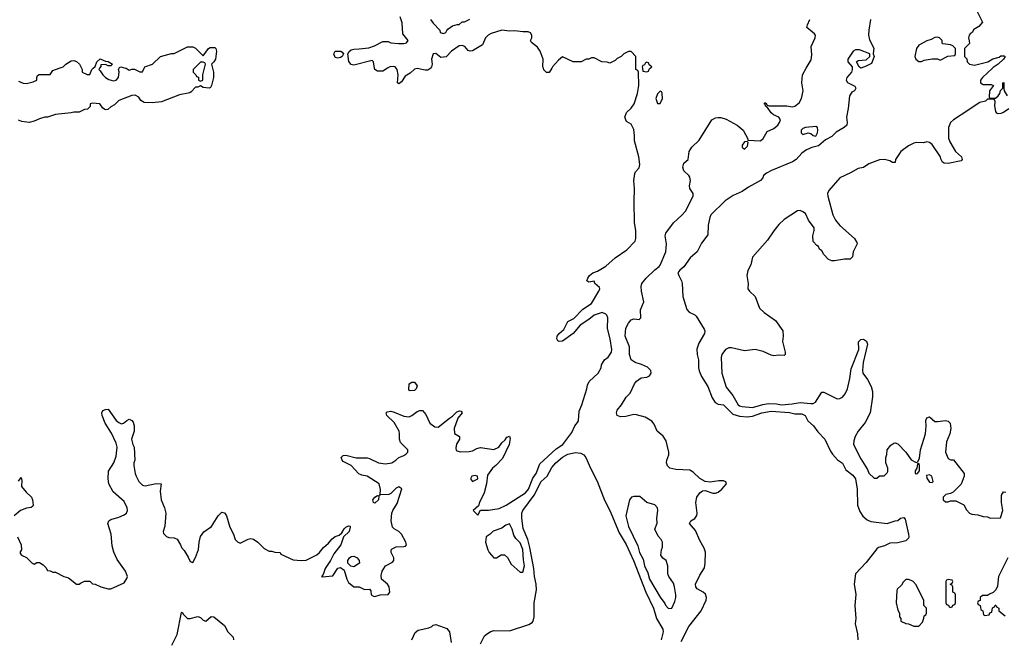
# Model space of a CAD drawing. Header units: inches. Extents: x 2396598 to 2566999, y 262085 to 451979.
# Tile 203 of 256: x 2489540 to 2496996, y 385681 to 390368. Entities that reach past the tile are written whole.
import ezdxf

# ---------------------------------------------------------------- set-up
doc = ezdxf.new("R2010")
doc.units = ezdxf.units.IN
doc.header["$MEASUREMENT"] = 0
for name, color, linetype in [('C4388', 7, 'Continuous'), ('C4389', 7, 'Continuous'), ('C4398', 7, 'Continuous'), ('C4399', 7, 'Continuous')]:
    doc.layers.add(name, color=color, linetype=linetype)

msp = doc.modelspace()

# ---------------------------------------------------------------- linework, layer by layer
at = {"layer": 'C4388', "color": 5, "elevation": 40}
for points in [[(2489530, 389902.8), (2489566.4, 389886.4), (2489590, 389883.8), (2489642.5, 389897.5), (2489668.7, 389910), (2489668.9, 389931.1), (2489674.6, 389945.4), (2489686, 389954), (2489770, 389952), (2489790, 389982), (2489838, 390000)], [(2490000, 389673), (2489990, 389668), (2489950, 389668), (2489930, 389662), (2489810, 389648.7), (2489750, 389628.7), (2489730, 389628.7), (2489690, 389618), (2489650, 389598), (2489610.9, 389589.1), (2489556.4, 389596.4), (2489530, 389608)], [(2489530, 386872), (2489550, 386898), (2489556.3, 386876.3), (2489554, 386830), (2489587.9, 386787.9), (2489630.3, 386750.3), (2489637.6, 386730), (2489640.7, 386690), (2489638.5, 386681.5), (2489627.7, 386672.3), (2489590, 386666.6), (2489546.8, 386650), (2489498, 386610)], [(2489522, 386450), (2489552, 386390), (2489554, 386350), (2489543.6, 386336.4), (2489543.6, 386323.6), (2489554, 386310), (2489590, 386294), (2489634, 386250), (2489650, 386242), (2489670, 386254), (2489690, 386254), (2489716.9, 386236.9), (2489736.9, 386216.9), (2489750, 386194), (2489771.6, 386191.6), (2489790, 386182), (2489810, 386182), (2489874, 386150), (2489910, 386138), (2489970, 386092), (2489990, 386092), (2490000, 386097.5)]]:
    msp.add_lwpolyline(points, dxfattribs=at)
at = {"layer": 'C4389', "color": 5, "elevation": 40}
msp.add_lwpolyline([(2489838, 390000), (2489870, 390012), (2489889.1, 390030.9), (2489930, 390056), (2489950, 390058), (2489970, 390051.3), (2489992, 390030), (2490000, 390015.5)], dxfattribs=at)
at = {"layer": 'C4398', "color": 5}
for points, elevation in [([(2490000, 386097.5), (2490030, 386114), (2490070, 386114), (2490090, 386094), (2490110, 386092), (2490154, 386070), (2490210, 386056), (2490230, 386056), (2490330, 386102), (2490350, 386134), (2490355.3, 386150), (2490342, 386190), (2490278.9, 386278.9), (2490253.6, 386333.6), (2490241, 386381), (2490231.3, 386470), (2490206, 386550), (2490214, 386570), (2490230, 386580.7), (2490290, 386598), (2490330, 386615.8), (2490347.3, 386630), (2490355.6, 386650), (2490354.2, 386670), (2490330, 386716.2), (2490248.7, 386790), (2490214, 386850), (2490209, 386890), (2490212.9, 386947.1), (2490252.3, 387010), (2490270, 387062), (2490278.3, 387130), (2490270, 387159.3), (2490235.3, 387235.3), (2490187.6, 387310), (2490164.5, 387370), (2490162, 387390), (2490170, 387406), (2490190, 387414.8), (2490210, 387416), (2490270, 387331.3), (2490290, 387316), (2490310, 387306), (2490326, 387310), (2490350, 387332), (2490370, 387342), (2490390, 387332), (2490398, 387318), (2490406, 387290), (2490406, 387250), (2490386, 387190), (2490396, 387150), (2490406.8, 387130), (2490410.9, 387030.9), (2490404.7, 387010), (2490404.7, 386990), (2490414, 386930), (2490422, 386910), (2490442, 386870), (2490470, 386840.7), (2490490, 386837.3), (2490574.4, 386854.4), (2490611, 386851), (2490603.1, 386796.9), (2490610.4, 386730.4), (2490635.5, 386670), (2490645.5, 386630), (2490638.8, 386530), (2490626, 386490), (2490630, 386474), (2490651.1, 386451.1), (2490670, 386444.7), (2490710, 386442), (2490731.1, 386431.1), (2490758, 386390), (2490764.7, 386370), (2490785.4, 386345.4), (2490815.3, 386295.3), (2490830, 386262), (2490850, 386254), (2490870, 386292), (2490893.6, 386353.6), (2490899, 386410), (2490909, 386451), (2490933.6, 386486.4), (2490992.3, 386527.7), (2491044, 386610), (2491070, 386636), (2491090, 386631.3), (2491106, 386610), (2491130, 386522), (2491158, 386470), (2491172, 386430), (2491190, 386412), (2491210, 386402), (2491270, 386431.3), (2491290, 386436), (2491310, 386431.3), (2491342, 386410), (2491390, 386362), (2491430, 386342), (2491450, 386342), (2491472.7, 386332.7), (2491511.6, 386331.6), (2491518, 386318), (2491610, 386276), (2491670.9, 386270.9), (2491710, 386274), (2491790, 386313), (2491809.4, 386330), (2491839.5, 386370), (2491877.8, 386402.2), (2491906, 386434), (2491930, 386452), (2491958.7, 386461.3), (2491980.2, 386479.8), (2491996, 386510), (2492010, 386524), (2492030, 386534), (2492042, 386530), (2492043.6, 386523.6), (2492034.8, 386490), (2491990.7, 386449.3), (2491970.7, 386390), (2491918.4, 386321.6), (2491894.4, 386270), (2491852.4, 386210), (2491836.8, 386163.2), (2491826, 386150), (2491830, 386146.8), (2491910, 386154), (2491948.4, 386211.5), (2491970, 386217.1), (2491996.5, 386196.5), (2492017.3, 386130), (2492030, 386104.7), (2492070, 386072), (2492110, 386072), (2492150, 386051.3), (2492190, 386054), (2492199.6, 386039.6), (2492202, 386010), (2492219.6, 385999.6), (2492230, 385998), (2492269, 386011), (2492330, 386012), (2492342, 386030), (2492337, 386070), (2492325.2, 386090), (2492279, 386130), (2492276.5, 386156.5), (2492285.1, 386190), (2492310, 386230.8), (2492362, 386258), (2492374, 386270), (2492373.2, 386290), (2492354, 386330), (2492354, 386350), (2492361.5, 386358.5), (2492390, 386374.8), (2492450, 386376), (2492460.4, 386379.6), (2492468.7, 386390), (2492464, 386410), (2492430, 386469), (2492410, 386489), (2492375.3, 386510), (2492364.1, 386524.1), (2492353.2, 386570), (2492359, 386630), (2492365.2, 386650), (2492398.4, 386701.6), (2492432.9, 386812.9), (2492410, 386828), (2492390, 386818), (2492350, 386778), (2492334, 386770), (2492272.7, 386767.3), (2492262, 386762), (2492268.7, 386771.3), (2492272.9, 386807.1), (2492260.9, 386850), (2492170, 386909.5), (2492130, 386917), (2492107.6, 386927.6), (2492051.2, 386991.2), (2491990, 387021.2), (2491981.2, 387030), (2491975.3, 387050), (2491990, 387064.7), (2492010, 387067.3), (2492088.5, 387048.5), (2492170, 387048.2), (2492190, 387043), (2492258, 387010), (2492310, 387002), (2492358, 387010), (2492388.7, 387030), (2492410, 387051.3), (2492450, 387064.7), (2492464.7, 387075.3), (2492478, 387090), (2492478, 387110), (2492424.7, 387164.7), (2492417.2, 387190), (2492417.2, 387230), (2492412.7, 387250), (2492376.3, 387316.3), (2492321.2, 387370), (2492315.3, 387390), (2492322, 387398), (2492350, 387400.7), (2492375.2, 387395.2), (2492450, 387364.9), (2492490, 387358), (2492510, 387368.4), (2492550, 387400.5), (2492570, 387408), (2492590, 387406.8), (2492615.8, 387375.8), (2492646, 387310), (2492683.4, 387283.4), (2492710, 387280.7), (2492794, 387350), (2492816.6, 387363.4), (2492850, 387396.3), (2492870, 387404.7), (2492882, 387402), (2492891, 387390), (2492858, 387350), (2492831.3, 387270), (2492832, 387232), (2492871.3, 387210), (2492871, 387190), (2492847.7, 387152.3), (2492842.8, 387122.8), (2492844.7, 387104.7), (2492874.8, 387094.8), (2492942.7, 387097.3), (2492970, 387101), (2493001.2, 387118.8), (2493030, 387126), (2493130, 387111.3), (2493168, 387130), (2493190, 387162), (2493216, 387184), (2493230, 387204.7), (2493250, 387212), (2493255.3, 387195.3), (2493246, 387150), (2493196.7, 387043.3), (2493146.8, 386990), (2493121, 386970), (2493083.5, 386916.5), (2493076, 386850), (2493058, 386782), (2493020.7, 386710), (2493014.8, 386685.2), (2492974, 386650), (2493010, 386614), (2493028.4, 386651.6), (2493089.1, 386650.9), (2493170, 386664), (2493223.7, 386690), (2493370, 386782.7), (2493393.3, 386810), (2493426.5, 386893.5), (2493451.8, 386930), (2493478.2, 387001.8), (2493603, 387117), (2493651.8, 387150), (2493721, 387239), (2493742.7, 387290), (2493765.1, 387314.9), (2493771.4, 387328.6), (2493777, 387403), (2493798, 387450), (2493835.1, 387570), (2493840.2, 387599.8), (2493852.5, 387627.5), (2493921.2, 387690), (2493944, 387730), (2493947, 387753), (2493961.5, 387778.5), (2493969, 387790), (2493996, 387810), (2494022, 387850), (2494022.9, 387870), (2494010.6, 387950), (2493991.9, 388028.1), (2493994.5, 388110), (2493986, 388130), (2493977.7, 388137.7), (2493950, 388149.6), (2493889.5, 388130.5), (2493850, 388095.6), (2493785.4, 388054.6), (2493730, 387991.3), (2493650, 387932.8), (2493625.2, 387930), (2493615.6, 387935.6), (2493607.1, 387950), (2493611.1, 387970), (2493625.7, 387990), (2493659.5, 388020.5), (2493690, 388081.6), (2493737.2, 388102.8), (2493805.6, 388174.4), (2493870, 388217.4), (2493925.6, 388310), (2493932.3, 388330), (2493930, 388338), (2493895.3, 388370), (2493890, 388386), (2493850, 388379), (2493835.3, 388390), (2493841.2, 388410), (2493854, 388430), (2493879, 388450), (2493916.3, 388463.7), (2493979.4, 388500.6), (2494050, 388563.6), (2494136.5, 388623.5), (2494199.7, 388690), (2494205.1, 388710), (2494206.3, 388770), (2494196.9, 388830), (2494192.7, 388990), (2494196, 389090), (2494191.5, 389150), (2494198, 389202), (2494204.1, 389215.9), (2494230, 389246.8), (2494235.6, 389270), (2494229.5, 389329.5), (2494196, 389450), (2494196.2, 389490), (2494190, 389535.3), (2494170, 389577.2), (2494136, 389596), (2494122.7, 389630), (2494136, 389664), (2494170, 389698), (2494193.2, 389730), (2494219, 389810), (2494228, 389870), (2494226, 389970), (2494222, 389982), (2494206, 389990), (2494206, 390000)], 40), ([(2490999.3, 390000), (2491007.3, 389970), (2491007.7, 389930), (2490991.3, 389868.7), (2490984.7, 389855.3), (2490974, 389850), (2490930, 389855.3), (2490910, 389868), (2490890, 389858), (2490870, 389858), (2490839.1, 389820.9), (2490827.1, 389812.9), (2490750, 389798), (2490614, 389746), (2490542, 389738), (2490481.2, 389741.2), (2490456.4, 389756.4), (2490442, 389782), (2490415.3, 389795.3), (2490390, 389794), (2490290, 389755.3), (2490256.9, 389723.1), (2490230, 389708.7), (2490207.3, 389687.3), (2490190, 389686), (2490170, 389698), (2490146, 389730), (2490090, 389735.3), (2490074, 389730), (2490074, 389710), (2490054, 389690), (2490030, 389688), (2490000, 389673)], 40), ([(2490008.5, 390000), (2490014, 389990), (2490014, 389970), (2490050, 389954), (2490070, 389954), (2490086, 389990), (2490096, 390000)], 40), ([(2490144.7, 390000), (2490138, 389990), (2490150, 389981), (2490170, 389951), (2490190, 389930.8), (2490215.9, 389915.9), (2490250, 389906), (2490269.2, 389910.8), (2490289.2, 389930.8), (2490293.2, 389973.2), (2490288.7, 389991.3), (2490293, 390000)], 40), ([(2490345.5, 390000), (2490370, 389986), (2490390, 389994), (2490410, 389994), (2490450, 389974), (2490470, 389974), (2490482.3, 390000)], 40), ([(2490864, 390000), (2490854, 389990), (2490854, 389970), (2490874, 389950), (2490878, 389938), (2490892.7, 389932.7), (2490894, 389910), (2490910, 389902), (2490926, 389910), (2490926, 389950), (2490938.5, 390000)], 40), ([(2492325, 390000), (2492290, 389979.3), (2492270, 389977.2), (2492250, 389979), (2492229.5, 389989.5), (2492227.5, 390000)], 40), ([(2492649.8, 390000), (2492645.2, 389994.8), (2492630, 389986), (2492610, 389985.2), (2492550, 389999.3), (2492530, 389993.2), (2492498, 389962), (2492459.9, 389940.1), (2492430, 389898), (2492410, 389882), (2492402, 389890), (2492406, 389950), (2492399.3, 389990), (2492390.7, 390000)], 40), ([(2493569.7, 390000), (2493550, 389968.7), (2493530, 389968.7), (2493510, 389989), (2493505.4, 390000)], 40), ([(2494550, 385655.5), (2494607.9, 385770), (2494701, 385890), (2494738.7, 385970), (2494740.5, 385990), (2494734.6, 386014.6), (2494717, 386030), (2494670, 386056.8), (2494661.2, 386070), (2494658, 386090), (2494690, 386159.1), (2494724.8, 386215.2), (2494730.4, 386249.6), (2494732.9, 386332.9), (2494723.4, 386363.4), (2494690, 386423.1), (2494658, 386498), (2494612.2, 386550), (2494623, 386570), (2494651.7, 386588.3), (2494668.2, 386611.8), (2494671.6, 386630), (2494661, 386710), (2494667.1, 386750), (2494690, 386783.1), (2494710, 386797.4), (2494730, 386799.6), (2494790, 386781.5), (2494810, 386780.2), (2494830, 386787.4), (2494858, 386810), (2494891.8, 386850), (2494887, 386867), (2494870, 386873.7), (2494833.9, 386873.9), (2494770, 386864.8), (2494730, 386868), (2494690, 386891.1), (2494640.9, 386940.9), (2494614.8, 386954.8), (2494510, 386958.9), (2494463.9, 386970), (2494446.6, 386986.6), (2494438.6, 387010), (2494440.8, 387030), (2494455.3, 387070), (2494456.7, 387090), (2494436.7, 387176.7), (2494413.6, 387213.6), (2494366.3, 387250), (2494343.9, 387303.9), (2494325.8, 387325.8), (2494277.5, 387357.5), (2494210, 387375.2), (2494190, 387375.8), (2494130, 387362.1), (2494090, 387358.8), (2494064, 387370), (2494060.5, 387390), (2494064.7, 387410), (2494096.9, 387450), (2494132.6, 387507.4), (2494162, 387538), (2494196, 387610), (2494210, 387628.7), (2494246.6, 387653.4), (2494290, 387660.3), (2494310, 387668.4), (2494322, 387690), (2494319.7, 387710), (2494294, 387734), (2494250, 387756.4), (2494201.2, 387770), (2494169.7, 387790), (2494158.8, 387830), (2494158.8, 387890), (2494125.7, 387970), (2494130, 388030.8), (2494150, 388067.7), (2494170, 388092.7), (2494190, 388102), (2494230, 388096), (2494244, 388110), (2494240.9, 388170), (2494266.6, 388230), (2494249.5, 388310), (2494246.6, 388346.6), (2494251.3, 388370), (2494284, 388410), (2494350, 388472.2), (2494383.1, 388496.9), (2494391.2, 388508.8), (2494433.2, 388610), (2494438.4, 388670), (2494428.3, 388730), (2494432.1, 388750), (2494490, 388828.2), (2494554.1, 388885.9), (2494582.2, 388917.8), (2494640.5, 389030), (2494640.2, 389050), (2494614.5, 389090), (2494611.1, 389110), (2494619.7, 389150), (2494614.2, 389174.2), (2494606.9, 389186.9), (2494570, 389222.7), (2494562.6, 389250), (2494570, 389280.7), (2494601.2, 389310), (2494609.6, 389370), (2494630, 389402.8), (2494684.7, 389455.3), (2494781.3, 389610), (2494810, 389625.2), (2494830, 389627.7), (2494850, 389626.3), (2494890, 389613.6), (2494974.4, 389570), (2495018, 389530), (2495054, 389466), (2495054, 389454), (2495150, 389450.7), (2495171, 389469), (2495199.3, 389520.7), (2495250, 389542.6), (2495282.4, 389570), (2495295.1, 389590), (2495300.7, 389610), (2495290, 389629.2), (2495247.2, 389647.2), (2495230, 389661.2), (2495202.7, 389702.7), (2495189.2, 389710), (2495184.7, 389724.7), (2495178, 389730), (2495182, 389738), (2495190, 389738), (2495200.7, 389720.7), (2495215.9, 389715.9), (2495350, 389714.9), (2495390, 389706.8), (2495410, 389714), (2495442, 389738), (2495459.7, 389770), (2495472.9, 389830), (2495464, 389890), (2495467.4, 389950), (2495496.6, 390000)], 20), ([(2494255.3, 390000), (2494258, 389978), (2494290, 389974), (2494302, 389978), (2494307.3, 389992.7), (2494315.2, 390000)], 40), ([(2495844.7, 390000), (2495844.7, 389990), (2495838, 389970), (2495804.7, 389930), (2495798, 389910), (2495810, 389892), (2495863.6, 389863.6), (2495872, 389850), (2495862, 389830), (2495841.6, 389818.4), (2495823, 389790), (2495815.1, 389695.1), (2495802.4, 389630), (2495806.5, 389590), (2495803.6, 389570), (2495783.8, 389550), (2495723.4, 389516.6), (2495690, 389482.9), (2495642.9, 389457.1), (2495590, 389412.7), (2495539.1, 389400.9), (2495498.5, 389381.5), (2495462.3, 389357.7), (2495421.3, 389310), (2495392.2, 389290), (2495233.5, 389226.5), (2495194.8, 389205.2), (2495173.3, 389186.7), (2495166.5, 389170), (2495150, 389149.1), (2495060.1, 389099.9), (2495010, 389066.6), (2494944, 389036), (2494883.6, 388996.4), (2494774.9, 388890), (2494766, 388870), (2494753, 388810), (2494750, 388738), (2494704.1, 388675.9), (2494670.4, 388610), (2494617.4, 388562.6), (2494570, 388495.6), (2494538.4, 388470), (2494524.4, 388450), (2494530.3, 388430), (2494552.9, 388390), (2494558, 388370), (2494562, 388270), (2494591.9, 388171.9), (2494610, 388153.1), (2494652.7, 388132.7), (2494662.9, 388122.9), (2494723.8, 388023.8), (2494727.5, 388010), (2494724.7, 387990), (2494682.1, 387917.9), (2494669, 387871), (2494671.4, 387830), (2494680.1, 387790), (2494681.7, 387730), (2494686.3, 387706.3), (2494703.5, 387663.5), (2494750.1, 387590), (2494782.9, 387502.9), (2494806.5, 387466.5), (2494830, 387456), (2494870, 387448.9), (2494940.3, 387380.3), (2494990, 387363), (2495050, 387360.1), (2495090, 387364.1), (2495159.7, 387390), (2495230, 387401.5), (2495370, 387390.5), (2495410, 387381.9), (2495461.8, 387381.9), (2495487.4, 387370), (2495509.4, 387329.4), (2495551.3, 387290), (2495584.1, 387244.1), (2495636.3, 387190), (2495679.3, 387099.3), (2495695.7, 387075.7), (2495733.4, 387033.4), (2495770, 387008.7), (2495796.6, 386956.6), (2495850, 386916.2), (2495869.1, 386890), (2495881.6, 386810), (2495885.1, 386690), (2495901.2, 386641.2), (2495925.7, 386605.7), (2495957.8, 386577.8), (2495986.3, 386566.3), (2496109.8, 386550.2), (2496170, 386571.8), (2496190, 386574.4), (2496210, 386590.3), (2496235.4, 386595.4), (2496244.4, 386584.4), (2496271.2, 386470), (2496273.6, 386450), (2496270, 386439.3), (2496250, 386419.7), (2496190, 386403.5), (2496130, 386402.5), (2496090, 386382.4), (2496044.2, 386370), (2496030, 386357.7), (2495950, 386255.1), (2495870.3, 386169.7), (2495859.7, 386090), (2495872.6, 386012.6), (2495864.3, 385930), (2495871.6, 385830), (2495868, 385790), (2495885.7, 385714.3), (2495886.5, 385670)], 20), ([(2496905.9, 390000), (2496830, 389929.2), (2496816.3, 389910), (2496817.3, 389890), (2496835.9, 389875.9), (2496896, 389876), (2496914, 389870), (2496884.7, 389830), (2496882, 389782), (2496890, 389774), (2496930, 389774), (2496950, 389792), (2496962, 389810), (2496968.4, 389831.6), (2496986, 389850), (2496986, 389890), (2496992.7, 389892.7), (2496992, 389848), (2496996, 389830), (2497018.8, 389790)], 40), ([(2497030, 389692.3), (2496990, 389664.5), (2496970, 389657), (2496950, 389656), (2496940.1, 389660.1), (2496932.1, 389672.1), (2496924.7, 389715.3), (2496927.3, 389747.3), (2496922, 389762), (2496910, 389766), (2496870, 389766), (2496854, 389750), (2496810, 389741.2), (2496790, 389729.2), (2496721.1, 389678.9), (2496610.7, 389610), (2496590, 389589.2), (2496573, 389550), (2496573.4, 389470), (2496582.8, 389442.8), (2496626.8, 389370), (2496671, 389330), (2496678, 389310), (2496670, 389298), (2496570, 389279), (2496542, 389282), (2496529.3, 389289.3), (2496514.8, 389314.8), (2496512, 389330), (2496450, 389422), (2496430, 389438), (2496410, 389442), (2496385.4, 389434.6), (2496330, 389437.2), (2496310, 389432.7), (2496270, 389412.7), (2496212, 389370), (2496172, 389310), (2496170, 389286), (2496150, 389286), (2496130, 389298), (2496090, 389309), (2496050, 389306), (2495970, 389275.1), (2495930, 389249), (2495890, 389241.2), (2495832.4, 389207.6), (2495750.5, 389169.5), (2495666.9, 389073.1), (2495658, 389050), (2495659.5, 389030), (2495698.4, 388890), (2495718, 388850), (2495750, 388808.8), (2495862, 388710), (2495879.6, 388679.6), (2495882, 388670), (2495851, 388610), (2495846, 388570), (2495830, 388554), (2495785.2, 388554.8), (2495710, 388540.9), (2495690, 388540.9), (2495664, 388550), (2495629.2, 388590), (2495615.5, 388615.5), (2495598, 388630), (2495588.7, 388648.7), (2495576.4, 388656.4), (2495550, 388688), (2495545.2, 388730), (2495557.2, 388770), (2495557.2, 388790), (2495512.3, 388850), (2495490, 388899), (2495470, 388913.2), (2495450, 388921.2), (2495430, 388919), (2495330, 388854), (2495290, 388815.3), (2495250, 388768.7), (2495203.4, 388696.6), (2495090, 388568), (2495076, 388510), (2495052.8, 388467.2), (2495046, 388430), (2495056.3, 388370), (2495054.8, 388330), (2495066.8, 388310), (2495110.3, 388270.3), (2495143.4, 388183.4), (2495178.8, 388150), (2495264, 388090), (2495318.8, 388010), (2495322.8, 387970), (2495316.3, 387930), (2495337.3, 387850), (2495338, 387830), (2495330, 387824), (2495290, 387826), (2495250, 387821.2), (2495230, 387825.2), (2495170, 387854.5), (2495110, 387869.4), (2495030, 387859.3), (2494930, 387882), (2494910, 387882), (2494884.7, 387870), (2494858, 387830), (2494851.1, 387808.9), (2494857.3, 387690), (2494890, 387584.9), (2494941.4, 387521.4), (2494980.9, 387450), (2494990, 387442.6), (2495010, 387437.2), (2495089.4, 387429.4), (2495167, 387453), (2495210, 387459.2), (2495270, 387457.7), (2495310.1, 387450.1), (2495390, 387456.6), (2495450, 387468.4), (2495530, 387459.3), (2495550, 387461.2), (2495566, 387470), (2495614, 387546), (2495630, 387546.8), (2495730, 387496), (2495750, 387498.8), (2495770, 387508), (2495790, 387533.4), (2495810, 387570.7), (2495827.7, 387650), (2495837, 387723), (2495893.6, 387870), (2495892.7, 387927.3), (2495910, 387946), (2495930, 387947.3), (2495953.5, 387933.5), (2495960.4, 387910), (2495928.3, 387771.7), (2495921.8, 387710), (2495924.7, 387690), (2495960.9, 387640.9), (2495988.2, 387590), (2495998, 387550), (2495997, 387510), (2495981.3, 387390), (2495943, 387317), (2495890, 387249.2), (2495867, 387210), (2495856.8, 387176.8), (2495855.5, 387150), (2495910, 387041), (2495959.9, 386959.9), (2495970, 386932), (2496010, 386894), (2496030, 386894), (2496050, 386912), (2496087.3, 386912.7), (2496110, 386934), (2496115.3, 386944.7), (2496115.3, 386970), (2496098, 387010), (2496098, 387050), (2496107.3, 387072.7), (2496108, 387110), (2496136.4, 387143.6), (2496160.4, 387159.6), (2496170, 387162), (2496190, 387154), (2496250, 387092), (2496290, 387032), (2496330, 387014), (2496342, 387018), (2496354.6, 387045.4), (2496362, 387110), (2496399, 387230), (2496404, 387290), (2496402, 387330), (2496410, 387352), (2496430, 387358), (2496470, 387324.7), (2496490, 387322.8), (2496550.7, 387330.7), (2496570, 387326), (2496586, 387310), (2496591, 387270), (2496582.8, 387230), (2496558.8, 387170), (2496551.3, 387090), (2496570, 387042), (2496590, 387032), (2496612.7, 387032.7), (2496691.3, 386930), (2496691.3, 386910), (2496670, 386848), (2496610, 386788), (2496590, 386778), (2496554, 386770), (2496534, 386750), (2496534, 386730), (2496550, 386714), (2496570, 386714), (2496590, 386722), (2496630, 386722), (2496691.1, 386691.1), (2496710, 386654), (2496734, 386630), (2496750, 386622), (2496796.9, 386616.9), (2496836.4, 386603.6), (2496870, 386602), (2496890, 386592), (2496967.3, 386592.7), (2496985.2, 386650), (2496974, 386710), (2496975.5, 386764.5), (2496989.4, 386790.6), (2497007.1, 386787.1)], 40), ([(2493030, 385638), (2493060.9, 385699.1), (2493081.6, 385718.4), (2493106.7, 385733.3), (2493130, 385739.1), (2493250, 385737.8), (2493395.5, 385784.5), (2493420.6, 385799.4), (2493429.5, 385810.5), (2493435.3, 385844.7), (2493436.4, 385950), (2493452.4, 386047.6), (2493451.8, 386090), (2493437.7, 386150), (2493433.6, 386210), (2493403.9, 386370), (2493388.5, 386430), (2493352.9, 386512.9), (2493342.4, 386590), (2493342.8, 386630), (2493350.9, 386650), (2493435.6, 386764.4), (2493490, 386867.9), (2493533.6, 386910), (2493570, 386974), (2493599.2, 387010), (2493650, 387053.3), (2493690, 387075.5), (2493750, 387089.4), (2493790, 387084.3), (2493811.5, 387071.5), (2493826.7, 387050), (2493861.4, 386970), (2493912.6, 386872.6), (2493967.6, 386727.6), (2494008.5, 386650), (2494080.5, 386480.5), (2494131.4, 386391.4), (2494188.4, 386270), (2494282.5, 386030), (2494338.6, 385910), (2494362.5, 385830), (2494410.1, 385750), (2494412.4, 385730), (2494397.3, 385670)], 20), ([(2497022, 386290), (2496952, 386150), (2496943.6, 386076.4), (2496931.6, 386048.4), (2496912.7, 386027.3), (2496883.6, 386016.4), (2496870, 386006), (2496830, 386006), (2496814, 385990), (2496812.7, 385967.3), (2496798, 385962), (2496794, 385950), (2496798, 385938), (2496814, 385930), (2496818, 385898), (2496834, 385890), (2496838, 385858), (2496850, 385854), (2496882, 385858), (2496887.3, 385872.7), (2496902, 385878), (2496907.3, 385912.7), (2496922, 385918), (2496927.3, 385932.7), (2496932.7, 385932.7), (2496938, 385918), (2496954, 385910), (2496954, 385890), (2497002, 385850)], 40), ([(2490691.8, 385628.2), (2490732.8, 385710), (2490764.7, 385875.3), (2490770, 385878), (2490780.5, 385860.5), (2490810, 385831), (2490830, 385830.8), (2490890, 385846.8), (2490910, 385838), (2490930, 385818.8), (2490950, 385811), (2490990, 385846), (2491010, 385842.8), (2491090, 385778.4), (2491116.5, 385730), (2491155.3, 385690), (2491159.1, 385670)], 20), ([(2492510, 385670.2), (2492535.3, 385724.7), (2492557.6, 385742.4), (2492638.8, 385761.2), (2492659.8, 385770), (2492670, 385780.2), (2492690, 385785.7), (2492775.3, 385755.3), (2492794.1, 385730), (2492806.9, 385650)], 20)]:
    msp.add_lwpolyline(points, dxfattribs=dict(at, elevation=elevation))
for points, elevation in [([(2494390, 389826), (2494370, 389806), (2494358, 389770), (2494370, 389734), (2494390, 389734), (2494408, 389770), (2494406, 389810), (2494402, 389822)], 40), ([(2495570, 389559), (2495490, 389552.3), (2495470, 389544), (2495458.8, 389530), (2495458, 389510), (2495470, 389498), (2495510, 389512), (2495530, 389506), (2495550, 389491), (2495570, 389486.8), (2495582.7, 389510), (2495585.2, 389530), (2495582, 389550)], 20), ([(2495050, 389446), (2495030, 389442), (2495010, 389418), (2495010, 389402), (2495030, 389387.3), (2495052.7, 389410), (2495056.4, 389436.4)], 20), ([(2492496.4, 387556.4), (2492490, 387558), (2492486.3, 387566.3), (2492489.2, 387610), (2492510, 387622), (2492530, 387622), (2492550, 387594), (2492542, 387570), (2492530, 387558)], 40), ([(2496350, 387006), (2496338, 387002), (2496334, 386970), (2496322, 386950), (2496322, 386930), (2496330, 386926.8), (2496338, 386930), (2496355.3, 386950), (2496355.3, 386990)], 40), ([(2492990, 386914.5), (2492964, 386910), (2492954.8, 386890), (2492970, 386867.7), (2493008.7, 386890), (2493008, 386910)], 40), ([(2496430, 386919), (2496406.8, 386913.2), (2496410, 386894), (2496430, 386864.7), (2496450, 386862), (2496458, 386870), (2496448, 386910)], 40), ([(2492230, 386704), (2492218, 386710), (2492215.3, 386730), (2492230, 386751), (2492250, 386762), (2492259.6, 386759.6), (2492258, 386730)], 40), ([(2494236.5, 386756.5), (2494190, 386755.3), (2494174, 386750), (2494158, 386730), (2494131, 386610), (2494150, 386527.3), (2494220.4, 386380.4), (2494232.4, 386330), (2494260.7, 386280.7), (2494270.4, 386230), (2494295.8, 386175.8), (2494310, 386128.7), (2494390, 385992.7), (2494425, 385944.9), (2494430, 385930.8), (2494450, 385908), (2494470, 385906), (2494478, 385910), (2494500.2, 385959.8), (2494509.2, 385990), (2494509.1, 386010.9), (2494499.3, 386070), (2494490, 386098), (2494455.3, 386150), (2494448.7, 386170), (2494448.7, 386230), (2494435.3, 386270), (2494410, 386288), (2494395.3, 386310), (2494399, 386350), (2494408.4, 386371.6), (2494408, 386410), (2494398, 386430), (2494374, 386454), (2494348.9, 386508.9), (2494367.3, 386552.7), (2494364, 386590), (2494372.3, 386650), (2494369.2, 386670), (2494350, 386692.3), (2494288, 386710)], 40), ([(2493250, 386549), (2493220.7, 386539.3), (2493190, 386515.3), (2493126.4, 386493.6), (2493102, 386470), (2493072, 386450), (2493067.3, 386410), (2493084, 386350), (2493094.8, 386330), (2493130, 386291.3), (2493150, 386291.3), (2493186, 386314), (2493210, 386314), (2493233.8, 386293.8), (2493262.6, 386242.6), (2493330, 386180.7), (2493350, 386180.7), (2493363.5, 386230), (2493355.4, 386275.4), (2493350, 386354.7), (2493330, 386405.4), (2493297.9, 386437.9), (2493281.5, 386461.5), (2493270, 386508.7)], 40), ([(2492070, 386221.2), (2492047, 386227), (2492025.1, 386250), (2492026, 386270), (2492037, 386290), (2492050, 386299.5), (2492070, 386302), (2492095.5, 386290), (2492110.4, 386270), (2492113, 386250)], 40), ([(2496270, 386126), (2496250, 386126), (2496230, 386106), (2496216.9, 386083.1), (2496186, 386054), (2496183.6, 386043.6), (2496178, 385950), (2496190, 385894), (2496202, 385870), (2496203.6, 385843.6), (2496211.6, 385831.6), (2496214, 385810), (2496250, 385792), (2496271.6, 385791.6), (2496310, 385774), (2496350, 385774), (2496376.4, 385803.6), (2496387.3, 385832.7), (2496388.4, 385851.6), (2496402, 385858), (2496406, 385870), (2496406, 385910), (2496388, 385930), (2496387.3, 385967.3), (2496330, 386086), (2496306, 386110), (2496290, 386118)], 40), ([(2496570, 386126), (2496558, 386122), (2496554, 386110), (2496554, 385950), (2496558, 385938), (2496572.7, 385932.7), (2496578, 385918), (2496590, 385914), (2496602, 385918), (2496607.3, 385932.7), (2496622, 385938), (2496626, 385950), (2496626, 386010), (2496622, 386022), (2496606, 386030), (2496606, 386070), (2496602, 386082), (2496586, 386090), (2496602, 386098), (2496606, 386110), (2496602, 386122)], 40)]:
    msp.add_lwpolyline(points, close=True, dxfattribs=dict(at, elevation=elevation))
at = {"layer": 'C4399', "color": 5}
for points, elevation in [([(2492227.5, 390000), (2492218, 390050), (2492210, 390058), (2492070, 390022.7), (2492050, 390029), (2492031.6, 390051.6), (2492024, 390110), (2492033.8, 390126.2), (2492050, 390140.7), (2492070, 390146), (2492110, 390146.4), (2492184, 390156), (2492226, 390170), (2492290, 390202), (2492330, 390202), (2492350, 390194), (2492408, 390188), (2492448.5, 390188.5), (2492470, 390192), (2492482, 390210), (2492440.4, 390260.4), (2492436.4, 390343.6), (2492422, 390390)], 40), ([(2492652, 390370), (2492670, 390342), (2492722, 390290), (2492724.7, 390270), (2492750, 390262.8), (2492768, 390270), (2492773.6, 390286.4), (2492783.1, 390296.9), (2492818, 390322), (2492852.7, 390332.7), (2492867.3, 390332.7), (2492890, 390352), (2492907.3, 390352.7), (2492948.4, 390371.6)], 40), ([(2495496.6, 390000), (2495534.8, 390065.2), (2495538, 390102), (2495534.5, 390165.5), (2495564.4, 390230), (2495565.6, 390250), (2495560.1, 390260.1), (2495501.2, 390310), (2495505.2, 390330), (2495524, 390370)], 20), ([(2495983.8, 390370), (2495970.2, 390289.8), (2495968.4, 390250), (2495976.1, 390216.1), (2496007.3, 390152.7), (2496002, 390110), (2496010.4, 390090), (2495990, 390035.3), (2495950, 390015.3), (2495910, 390002), (2495898, 390010), (2495878, 390050), (2495890, 390058), (2495950, 390064.7), (2495978, 390090), (2495978, 390110), (2495899.1, 390139.1), (2495870, 390139.6), (2495850.8, 390130), (2495811.3, 390070), (2495811.3, 390050), (2495844.7, 390010), (2495844.7, 390000)], 20), ([(2496791.1, 390431.1), (2496832, 390350), (2496803.6, 390316.4), (2496765.4, 390294.6), (2496752, 390270), (2496738, 390262), (2496731.3, 390250), (2496724.7, 390230), (2496731.3, 390208.7), (2496731.6, 390188.4), (2496694, 390150), (2496694, 390090), (2496711.6, 390071.6), (2496714, 390050), (2496734, 390030), (2496770, 390024), (2496871.8, 390048.2), (2496909.6, 390070.4), (2496957, 390083), (2496970, 390093.4), (2496994.4, 390094.4), (2497002, 390090), (2496991.3, 390070), (2496951, 390030), (2496913.2, 390006.8), (2496905.9, 390000)], 40), ([(2493505.4, 390000), (2493501.2, 390010), (2493504, 390070), (2493482, 390130), (2493460.2, 390160.2), (2493416.4, 390196.4), (2493408, 390210), (2493418, 390230), (2493418, 390250), (2493408.4, 390268.4), (2493390, 390275.3), (2493350, 390275.3), (2493290, 390284), (2493250, 390281.2), (2493190, 390289.3), (2493110, 390262.7), (2493086.8, 390250), (2493067.3, 390230), (2493043.6, 390176.4), (2492970, 390132.3), (2492950, 390129.4), (2492935.1, 390135.1), (2492910, 390165.2), (2492890, 390173.3), (2492866.8, 390170), (2492810.8, 390130), (2492770, 390087), (2492730, 390082.7), (2492690, 390112.7), (2492671.1, 390108.9), (2492657.3, 390070), (2492662.8, 390030), (2492658.8, 390010), (2492649.8, 390000)], 40), ([(2490482.3, 390000), (2490488, 390012), (2490546, 390030), (2490606, 390090), (2490688.9, 390111.1), (2490710, 390112), (2490810, 390162), (2490850, 390162), (2490870, 390152), (2490930, 390094), (2490969.4, 390150.6), (2490983.2, 390156.8), (2491016.3, 390156.3), (2491024.7, 390150), (2491031.3, 390130), (2491022.8, 390070), (2491010.7, 390049.3), (2490991.3, 390030), (2490999.3, 390000)], 40), ([(2490096, 390000), (2490110, 390014), (2490124, 390050), (2490150, 390072), (2490190, 390054), (2490210.4, 390050.4), (2490242, 390030), (2490230, 390018), (2490210, 390019), (2490190, 390028.7), (2490154, 390026), (2490154, 390014), (2490144.7, 390000)], 40), ([(2494206, 390000), (2494206, 390090), (2494170, 390126), (2494150, 390126), (2494114, 390110), (2494094, 390090), (2494065.4, 390074.6), (2494050, 390058), (2494010, 390038), (2493990, 390046), (2493948.4, 390048.4), (2493890, 390078), (2493870, 390078), (2493850, 390068), (2493830, 390068), (2493791.1, 390048.9), (2493730, 390048), (2493650, 390086), (2493619.8, 390060.2), (2493576, 390010), (2493569.7, 390000)], 40), ([(2490000, 390015.5), (2490008.5, 390000)], 40), ([(2490293, 390000), (2490295.3, 390004.7), (2490306, 390010), (2490342, 390002), (2490345.5, 390000)], 40), ([(2490938.5, 390000), (2490946, 390030), (2490942, 390042), (2490930, 390046), (2490910, 390046), (2490864, 390000)], 40), ([(2492390.7, 390000), (2492382, 390010), (2492370, 390014.5), (2492342, 390010), (2492325, 390000)], 40), ([(2494315.2, 390000), (2494326, 390010), (2494307.3, 390027.3), (2494302, 390042), (2494290, 390046), (2494278, 390042), (2494272.7, 390027.3), (2494258, 390022), (2494254, 390010), (2494255.3, 390000)], 40)]:
    msp.add_lwpolyline(points, dxfattribs=dict(at, elevation=elevation))
at = {"layer": 'C4399', "color": 5, "elevation": 40}
for points in [[(2496490, 390235.3), (2496470, 390234), (2496442, 390218), (2496410, 390208.7), (2496350, 390174), (2496331.3, 390150), (2496318.8, 390090), (2496326.8, 390070), (2496350, 390051), (2496370, 390051.3), (2496390, 390061), (2496450, 390072), (2496490, 390072), (2496510, 390062), (2496568.4, 390091.6), (2496622, 390098), (2496626, 390110), (2496626, 390150), (2496606, 390170), (2496590, 390178), (2496530, 390186), (2496526, 390190), (2496526, 390210), (2496506, 390230)], [(2491950, 390076), (2491930, 390082.7), (2491919.3, 390110), (2491929, 390130), (2491970.5, 390130.5), (2491982, 390122), (2491991.3, 390110), (2491981, 390090), (2491970, 390081.2)]]:
    msp.add_lwpolyline(points, close=True, dxfattribs=at)

doc.saveas('drawing.dxf')
